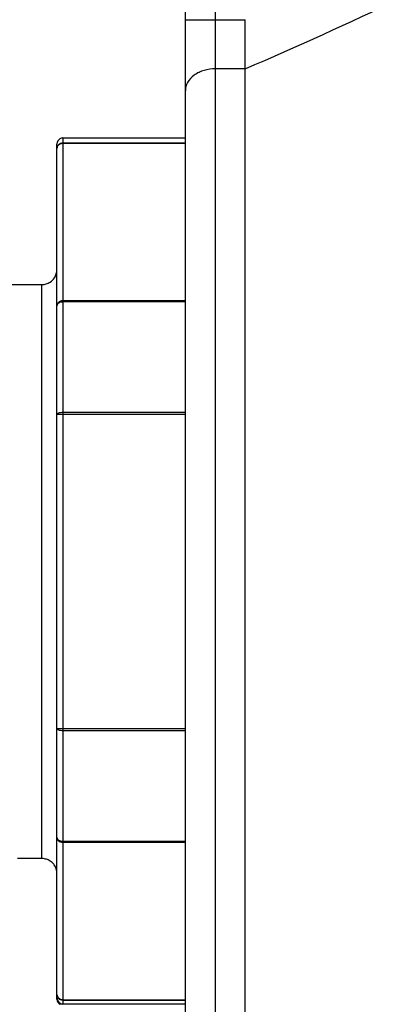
# Model space of a CAD drawing. Header units: millimetres. Extents: x 12 to 2508, y 25 to 1770.
# Tile 17 of 54: x 1804 to 1817, y 444 to 477. Entities that reach past the tile are written whole.
import ezdxf

# ---------------------------------------------------------------- set-up
doc = ezdxf.new("R2010")
doc.units = ezdxf.units.MM
for name, color, linetype in [('CABLE_PBL46', 7, 'Continuous'), ('COVER_J_ABL45', 7, 'Continuous'), ('COVER_J_PBL49', 7, 'Continuous'), ('오른쪽_7_VBL10', 7, 'Continuous')]:
    doc.layers.add(name, color=color, linetype=linetype)

# ---------------------------------------------------------------- blocks, each defined once
blk = doc.blocks.new('CABLE_PBL46', base_point=(686.789, 855.328))
at = {"layer": 'CABLE_PBL46', "color": 7}
for p, q in [((698.089, 869.828), (702.189, 869.828)), ((697.889, 841.028), (697.889, 869.628)), ((695.816, 864.928), (697.389, 864.928)), ((702.189, 850.001), (698.089, 850.001)), ((697.389, 845.728), (696.565, 845.728)), ((697.989, 840.855), (697.989, 840.894)), ((698.792, 840.863), (697.989, 840.855)), ((702.189, 840.863), (698.089, 840.863))]:
    blk.add_line(p, q, dxfattribs=at)
at = {"layer": 'CABLE_PBL46', "color": 2}
for p, q in [((698.089, 869.828), (698.089, 840.863)), ((698.089, 869.671), (702.189, 869.671)), ((702.189, 869.646), (698.089, 869.646)), ((697.389, 845.728), (697.389, 864.928)), ((698.089, 864.393), (702.189, 864.393)), ((702.189, 864.344), (698.089, 864.344)), ((702.189, 860.582), (697.889, 860.582)), ((698.089, 860.655), (702.189, 860.655)), ((697.889, 850.075), (702.189, 850.075)), ((698.089, 846.312), (702.189, 846.312)), ((702.189, 846.264), (698.089, 846.264)), ((698.089, 841.01), (702.189, 841.01)), ((702.189, 840.985), (698.089, 840.985))]:
    blk.add_line(p, q, dxfattribs=at)
at = {"layer": 'CABLE_PBL46', "color": 7}
for centre, radius, start, end in [((698.089, 869.628), 0.2, 119.9962, 180.0052), ((697.386, 865.429), 0.503, 343.2392, 359.9478), ((697.388, 865.43), 0.503, 303.2386, 326.2876), ((697.391, 865.427), 0.497, 303.2212, 326.3129), ((697.39, 865.428), 0.499, 326.3073, 343.1928), ((697.389, 865.431), 0.503, 270.045, 286.4846), ((697.389, 865.428), 0.5, 286.5276, 303.2247), ((697.389, 845.224), 0.504, 72.0651, 89.9349), ((697.39, 845.23), 0.498, 66.0828, 72.0135), ((697.389, 845.228), 0.501, 46.733, 66.0763), ((697.388, 845.227), 0.502, 36.0371, 46.7373), ((697.39, 845.228), 0.5, 17.9989, 36.0037), ((697.388, 845.228), 0.501, 0.0355, 17.9613), ((698.09, 841.063), 0.2, 179.9363, 269.9253)]:
    blk.add_arc(centre, radius, start, end, dxfattribs=at)
at = {"layer": 'CABLE_PBL46', "color": 2}
for points, knots in [([(697.889, 869.473), (697.889, 869.524), (697.932, 869.629), (698.038, 869.671), (698.089, 869.671)], [0, 0, 0, 0, 0.498073, 1, 1, 1, 1]), ([(698.089, 869.646), (698.049, 869.646), (697.969, 869.626), (697.913, 869.563), (697.9, 869.528)], [0, 0, 0, 0, 0.518923, 1, 1, 1, 1]), ([(697.889, 864.219), (697.889, 864.242), (697.9, 864.289), (697.961, 864.367), (698.039, 864.393), (698.089, 864.393)], [0, 0, 0, 0, 0.23514, 0.480528, 1, 1, 1, 1]), ([(698.089, 864.344), (698.064, 864.344), (698.014, 864.338), (697.949, 864.313), (697.902, 864.273), (697.889, 864.236), (697.889, 864.219)], [0, 0, 0, 0, 0.300393, 0.57404, 0.804938, 1, 1, 1, 1]), ([(697.889, 860.582), (697.889, 860.592), (697.907, 860.617), (697.953, 860.637), (698.016, 860.652), (698.064, 860.655), (698.089, 860.655)], [0, 0, 0, 0, 0.14211, 0.361999, 0.658934, 1, 1, 1, 1]), ([(698.089, 850.001), (698.064, 850.001), (698.016, 850.004), (697.953, 850.019), (697.907, 850.039), (697.889, 850.064), (697.889, 850.075)], [0, 0, 0, 0, 0.340846, 0.637725, 0.857716, 1, 1, 1, 1]), ([(697.889, 846.437), (697.889, 846.42), (697.902, 846.383), (697.949, 846.344), (698.014, 846.318), (698.064, 846.312), (698.089, 846.312)], [0, 0, 0, 0, 0.194741, 0.425565, 0.699417, 1, 1, 1, 1]), ([(698.089, 846.264), (698.039, 846.264), (697.961, 846.29), (697.9, 846.367), (697.889, 846.414), (697.889, 846.437)], [0, 0, 0, 0, 0.519152, 0.764542, 1, 1, 1, 1]), ([(698.089, 840.985), (698.038, 840.985), (697.932, 841.027), (697.889, 841.133), (697.889, 841.183)], [0, 0, 0, 0, 0.501927, 1, 1, 1, 1]), ([(697.889, 841.183), (697.889, 841.162), (697.898, 841.119), (697.924, 841.084), (697.939, 841.069)], [0, 0, 0, 0, 0.49089, 1, 1, 1, 1]), ([(697.939, 841.069), (697.949, 841.059), (697.992, 841.025), (698.048, 841.01), (698.089, 841.01)], [0, 0, 0, 0, 0.24405, 1, 1, 1, 1])]:
    blk.add_open_spline(points, degree=3, knots=knots, dxfattribs=at)
at = {"layer": 'CABLE_PBL46', "color": 7}
for points in [[(698.089, 869.828), (698.055, 869.828), (698.019, 869.819), (697.989, 869.801)], [(697.889, 841.028), (697.889, 841.005), (697.893, 840.981), (697.901, 840.96)], [(697.901, 840.96), (697.917, 840.917), (697.95, 840.878), (697.989, 840.855)]]:
    blk.add_open_spline(points, degree=3, dxfattribs=at)
at = {"layer": 'CABLE_PBL46', "color": 2}
blk.add_open_spline([(697.9, 869.528), (697.893, 869.511), (697.889, 869.492), (697.889, 869.473)], degree=3, dxfattribs=at)
blk = doc.blocks.new('COVER_J_PBL49', base_point=(735.789, 863.828))
at = {"layer": 'COVER_J_PBL49', "color": 2}
for p, q in [((703.189, 904.828), (703.189, 832.328)), ((702.189, 873.784), (704.189, 873.784)), ((704.189, 872.141), (703.189, 872.141))]:
    blk.add_line(p, q, dxfattribs=at)
at = {"layer": 'COVER_J_PBL49', "color": 7}
for p, q in [((702.189, 833.328), (702.189, 903.828)), ((704.189, 872.141), (704.189, 873.784)), ((704.189, 832.328), (704.189, 872.141))]:
    blk.add_line(p, q, dxfattribs=at)
at = {"layer": 'COVER_J_PBL49', "color": 2}
blk.add_arc((645.606, 1008.163), 148.101, 293.30126, 295.50785, dxfattribs=at)
blk.add_open_spline([(703.189, 872.141), (703.065, 872.141), (702.815, 872.107), (702.481, 871.955), (702.246, 871.709), (702.189, 871.503), (702.189, 871.41)], degree=3, knots=[0, 0, 0, 0, 0.27348, 0.550206, 0.795368, 1, 1, 1, 1], dxfattribs=at)
blk = doc.blocks.new('COVER_J_ABL45', base_point=(724.389, 863.828))
at = {"layer": 'CABLE_PBL46'}
blk.add_blockref('CABLE_PBL46', (686.789, 855.328), dxfattribs=at)
at = {"layer": 'COVER_J_PBL49'}
blk.add_blockref('COVER_J_PBL49', (735.789, 863.828), dxfattribs=at)
blk = doc.blocks.new('오른쪽_7_VBL10', base_point=(790.039, 1261.828))
at = {"layer": 'COVER_J_ABL45'}
blk.add_blockref('COVER_J_ABL45', (724.389, 863.828), dxfattribs=at)

msp = doc.modelspace()

# ---------------------------------------------------------------- block references
at = {"layer": '오른쪽_7_VBL10'}
msp.add_blockref('오른쪽_7_VBL10', (1897.85, 865.254), dxfattribs=at)

doc.saveas('drawing.dxf')
